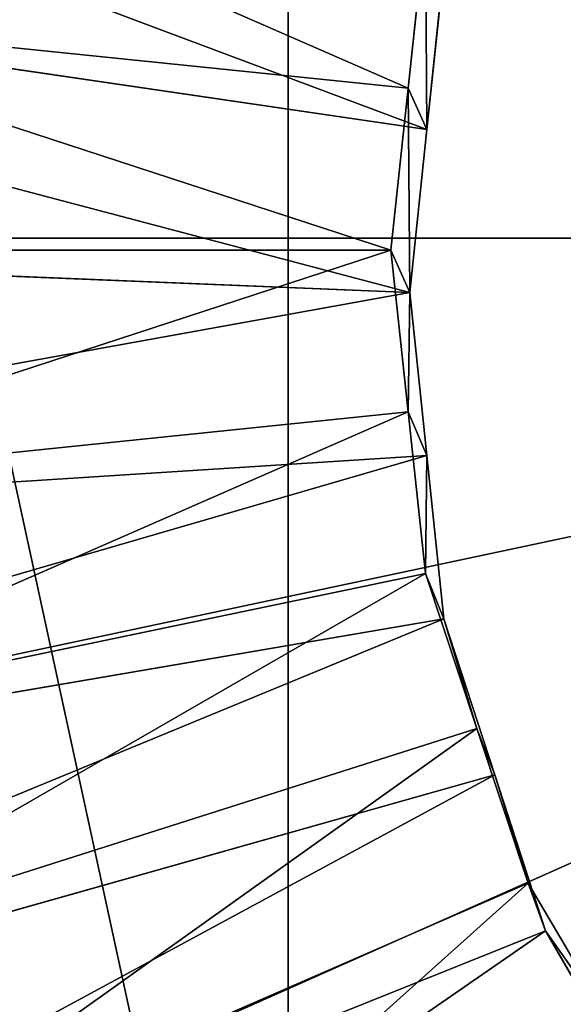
# Model space of a CAD drawing. Extents: x 0 to 22.9, y 0 to 20.5.
# Tile 15 of 233: x 4.257 to 4.571, y 6.646 to 7.214. Entities that reach past the tile are written whole.
import ezdxf

# ---------------------------------------------------------------- set-up
doc = ezdxf.new("R2010")
doc.units = 0
doc.header["$MEASUREMENT"] = 0
doc.layers.get('0').update_dxf_attribs({"color": 13, "linetype": 'CONTINUOUS'})
for name, color, linetype in [('CAST_IRON_-_PLATES_4', 27, 'CONTINUOUS'), ('GALVANIZED_METAL', 252, 'CONTINUOUS'), ('STAINLESS_STEEL', 251, 'CONTINUOUS')]:
    doc.layers.add(name, color=color, linetype=linetype)

# ---------------------------------------------------------------- blocks, each defined once
blk = doc.blocks.new('NGM5458UC_TRADECAD_DXF')
at = {"layer": 'CAST_IRON_-_PLATES_4', "color": 0}
for p in [(3.9812, 7.0879, 3.2809), (3.9812, 7.0879, 3.2809), (4.0119, 6.796, 3.2809), (4.0119, 6.796, 3.2809), (4.1025, 6.5169, 3.2809), (4.1025, 6.5169, 3.2809)]:
    blk.add_line(p, (5.385, 7.0879, 3.2809), dxfattribs=at)
at = {"layer": 'STAINLESS_STEEL', "color": 0}
for p, q in [((4.412, 7.942, 3.1355), (4.412, 6.2199, 3.1355)), ((4.412, 7.942, 3.1355), (4.412, 6.2199, 3.1355)), ((4.492, 7.1506, 2.3976), (3.6698, 7.2712, 2.3976)), ((4.492, 7.1506, 2.3976), (3.6698, 7.2712, 2.3976)), ((4.4812, 7.1743, 2.5357), (4.4912, 7.2677, 2.5357)), ((4.4812, 7.1743, 2.405), (4.4912, 7.2677, 2.405)), ((4.4812, 7.1743, 2.5357), (4.4912, 7.2677, 2.5357)), ((4.4812, 7.1743, 2.405), (4.4912, 7.2677, 2.405)), ((4.5018, 7.2448, 2.3976), (4.492, 7.1506, 2.3976)), ((4.5018, 7.2448, 2.3976), (4.492, 7.1506, 2.3976)), ((4.4812, 7.1743, 2.5357), (4.0499, 7.2187, 2.5532)), ((4.4812, 7.1743, 2.5357), (4.0499, 7.2187, 2.5532)), ((4.4712, 7.0809, 2.5357), (4.4812, 7.1743, 2.5357)), ((4.4712, 7.0809, 2.405), (4.4812, 7.1743, 2.405)), ((4.4712, 7.0809, 2.5357), (4.4812, 7.1743, 2.5357)), ((4.4712, 7.0809, 2.405), (4.4812, 7.1743, 2.405)), ((4.4812, 7.1743, 2.5357), (4.4812, 7.1743, 2.405)), ((4.4812, 7.1743, 2.5357), (4.4812, 7.1743, 2.405)), ((4.4812, 7.1743, 2.405), (4.492, 7.1506, 2.3976)), ((4.4812, 7.1743, 2.405), (4.492, 7.1506, 2.3976)), ((4.492, 7.1506, 2.3976), (4.4821, 7.0565, 2.3976)), ((4.492, 7.1506, 2.3976), (4.4821, 7.0565, 2.3976)), ((4.4821, 7.0565, 2.3976), (3.6508, 7.0904, 2.3976)), ((4.4821, 7.0565, 2.3976), (3.6508, 7.0904, 2.3976)), ((4.4712, 7.0809, 2.5357), (4.0351, 7.0809, 2.5532)), ((4.4712, 7.0809, 2.5357), (4.0351, 7.0809, 2.5532)), ((4.4812, 6.9875, 2.5357), (4.4712, 7.0809, 2.5357)), ((4.4712, 7.0809, 2.5357), (4.4712, 7.0809, 2.405)), ((4.4812, 6.9875, 2.405), (4.4712, 7.0809, 2.405)), ((4.4712, 7.0809, 2.5357), (4.4712, 7.0809, 2.405)), ((4.4812, 6.9875, 2.5357), (4.4712, 7.0809, 2.5357)), ((4.4712, 7.0809, 2.405), (4.4821, 7.0565, 2.3976)), ((4.4712, 7.0809, 2.405), (4.4821, 7.0565, 2.3976)), ((4.4812, 6.9875, 2.405), (4.4712, 7.0809, 2.405)), ((4.4821, 7.0565, 2.3976), (4.492, 6.9623, 2.3976)), ((4.4821, 7.0565, 2.3976), (4.492, 6.9623, 2.3976)), ((4.4812, 6.9875, 2.5357), (4.0499, 6.9431, 2.5532)), ((4.4812, 6.9875, 2.5357), (4.0499, 6.9431, 2.5532)), ((4.4912, 6.8942, 2.5357), (4.4812, 6.9875, 2.5357)), ((4.4812, 6.9875, 2.5357), (4.4812, 6.9875, 2.405)), ((4.4912, 6.8942, 2.405), (4.4812, 6.9875, 2.405)), ((4.4812, 6.9875, 2.5357), (4.4812, 6.9875, 2.405)), ((4.4912, 6.8942, 2.5357), (4.4812, 6.9875, 2.5357)), ((4.4812, 6.9875, 2.405), (4.492, 6.9623, 2.3976)), ((4.4812, 6.9875, 2.405), (4.492, 6.9623, 2.3976)), ((4.4912, 6.8942, 2.405), (4.4812, 6.9875, 2.405)), ((4.492, 6.9623, 2.3976), (3.6698, 6.9096, 2.3976)), ((4.492, 6.9623, 2.3976), (3.6698, 6.9096, 2.3976)), ((4.492, 6.9623, 2.3976), (4.5018, 6.8682, 2.3976)), ((4.492, 6.9623, 2.3976), (4.5018, 6.8682, 2.3976)), ((4.4912, 6.8942, 2.5357), (4.0646, 6.8053, 2.5532)), ((4.4912, 6.8942, 2.5357), (4.0646, 6.8053, 2.5532)), ((4.5208, 6.8049, 2.5357), (4.4912, 6.8942, 2.5357)), ((4.4912, 6.8942, 2.5357), (4.4912, 6.8942, 2.405)), ((4.5208, 6.8049, 2.405), (4.4912, 6.8942, 2.405)), ((4.4912, 6.8942, 2.5357), (4.4912, 6.8942, 2.405)), ((4.5208, 6.8049, 2.5357), (4.4912, 6.8942, 2.5357)), ((4.4912, 6.8942, 2.405), (4.5018, 6.8682, 2.3976)), ((4.4912, 6.8942, 2.405), (4.5018, 6.8682, 2.3976)), ((4.5208, 6.8049, 2.405), (4.4912, 6.8942, 2.405)), ((4.5018, 6.8682, 2.3976), (3.6888, 6.7288, 2.3976)), ((4.5018, 6.8682, 2.3976), (3.6888, 6.7288, 2.3976)), ((4.5018, 6.8682, 2.3976), (4.5311, 6.7781, 2.3976)), ((4.5018, 6.8682, 2.3976), (4.5311, 6.7781, 2.3976)), ((4.5208, 6.8049, 2.5357), (4.1083, 6.6735, 2.5532)), ((4.5208, 6.8049, 2.5357), (4.1083, 6.6735, 2.5532)), ((4.5504, 6.7156, 2.5357), (4.5208, 6.8049, 2.5357)), ((4.5208, 6.8049, 2.5357), (4.5208, 6.8049, 2.405)), ((4.5504, 6.7156, 2.405), (4.5208, 6.8049, 2.405)), ((4.5208, 6.8049, 2.5357), (4.5208, 6.8049, 2.405)), ((4.5504, 6.7156, 2.5357), (4.5208, 6.8049, 2.5357)), ((4.5208, 6.8049, 2.405), (4.5311, 6.7781, 2.3976)), ((4.5208, 6.8049, 2.405), (4.5311, 6.7781, 2.3976)), ((4.5504, 6.7156, 2.405), (4.5208, 6.8049, 2.405)), ((4.5311, 6.7781, 2.3976), (3.7449, 6.5559, 2.3976)), ((4.5311, 6.7781, 2.3976), (3.7449, 6.5559, 2.3976)), ((4.5311, 6.7781, 2.3976), (4.5604, 6.6881, 2.3976)), ((4.5311, 6.7781, 2.3976), (4.5604, 6.6881, 2.3976)), ((4.5504, 6.7156, 2.5357), (4.152, 6.5418, 2.5532)), ((4.5504, 6.7156, 2.5357), (4.152, 6.5418, 2.5532)), ((4.5983, 6.6343, 2.5357), (4.5504, 6.7156, 2.5357)), ((4.5504, 6.7156, 2.5357), (4.5504, 6.7156, 2.405)), ((4.5983, 6.6343, 2.405), (4.5504, 6.7156, 2.405)), ((4.5504, 6.7156, 2.5357), (4.5504, 6.7156, 2.405)), ((4.5983, 6.6343, 2.5357), (4.5504, 6.7156, 2.5357)), ((4.5504, 6.7156, 2.405), (4.5604, 6.6881, 2.3976)), ((4.5504, 6.7156, 2.405), (4.5604, 6.6881, 2.3976)), ((4.5983, 6.6343, 2.405), (4.5504, 6.7156, 2.405)), ((4.5604, 6.6881, 2.3976), (3.801, 6.383, 2.3976)), ((4.5604, 6.6881, 2.3976), (3.801, 6.383, 2.3976)), ((4.5604, 6.6881, 2.3976), (4.6077, 6.6061, 2.3976)), ((4.5604, 6.6881, 2.3976), (4.6077, 6.6061, 2.3976))]:
    blk.add_line(p, q, dxfattribs=at)
at = {"layer": 'CAST_IRON_-_PLATES_4', "color": 0}
mesh = blk.add_polyface(dxfattribs=at)
corners = [(5.385, 7.0879, 3.2809), (4.4457, 8.1311, 3.2809), (4.6831, 8.3036, 3.2809)]
mesh.append_faces([[corners[k] for k in face] for face in [(0, 1, 2)]], dxfattribs={"color": 0})
mesh = blk.add_polyface(dxfattribs=at)
corners = [(5.385, 7.0879, 3.2809), (4.2493, 7.913, 3.2809), (4.4457, 8.1311, 3.2809)]
mesh.append_faces([[corners[k] for k in face] for face in [(0, 1, 2)]], dxfattribs={"color": 0})
mesh = blk.add_polyface(dxfattribs=at)
corners = [(5.385, 7.0879, 3.2809), (4.1025, 7.6589, 3.2809), (4.2493, 7.913, 3.2809)]
mesh.append_faces([[corners[k] for k in face] for face in [(0, 1, 2)]], dxfattribs={"color": 0})
mesh = blk.add_polyface(dxfattribs=at)
corners = [(5.385, 7.0879, 3.2809), (4.0119, 7.3797, 3.2809), (4.1025, 7.6589, 3.2809)]
mesh.append_faces([[corners[k] for k in face] for face in [(0, 1, 2)]], dxfattribs={"color": 0})
mesh = blk.add_polyface(dxfattribs=at)
corners = [(5.385, 7.0879, 3.2809), (3.9812, 7.0879, 3.2809), (4.0119, 7.3797, 3.2809)]
mesh.append_faces([[corners[k] for k in face] for face in [(0, 1, 2)]], dxfattribs={"color": 0})
mesh = blk.add_polyface(dxfattribs=at)
corners = [(5.385, 7.0879, 3.2809), (4.0119, 6.796, 3.2809), (3.9812, 7.0879, 3.2809)]
mesh.append_faces([[corners[k] for k in face] for face in [(0, 1, 2)]], dxfattribs={"color": 0})
mesh = blk.add_polyface(dxfattribs=at)
corners = [(5.385, 7.0879, 3.2809), (4.1025, 6.5169, 3.2809), (4.0119, 6.796, 3.2809)]
mesh.append_faces([[corners[k] for k in face] for face in [(0, 1, 2)]], dxfattribs={"color": 0})
mesh = blk.add_polyface(dxfattribs=at)
corners = [(5.385, 7.0879, 3.2809), (4.2493, 6.2627, 3.2809), (4.1025, 6.5169, 3.2809)]
mesh.append_faces([[corners[k] for k in face] for face in [(0, 1, 2)]], dxfattribs={"color": 0})
mesh = blk.add_polyface(dxfattribs=at)
corners = [(5.385, 7.0879, 3.2809), (4.4457, 6.0446, 3.2809), (4.2493, 6.2627, 3.2809)]
mesh.append_faces([[corners[k] for k in face] for face in [(0, 1, 2)]], dxfattribs={"color": 0})
mesh = blk.add_polyface(dxfattribs=at)
corners = [(5.385, 7.0879, 3.2809), (4.6831, 5.8721, 3.2809), (4.4457, 6.0446, 3.2809)]
mesh.append_faces([[corners[k] for k in face] for face in [(0, 1, 2)]], dxfattribs={"color": 0})
at = {"layer": 'GALVANIZED_METAL', "color": 0}
mesh = blk.add_polyface(dxfattribs=at)
corners = [(22.2899, 0.579), (0.6671, 18.884), (0.6671, 0.9145), (22.2899, 18.884)]
mesh.append_faces([[corners[k] for k in face] for face in [(0, 1, 2), (1, 0, 3)]], dxfattribs={"vtx0": -1, "color": 0})
at = {"layer": 'STAINLESS_STEEL', "color": 0}
mesh = blk.add_polyface(dxfattribs=at)
corners = [(10.9712, 19.4002, 1.9807), (10.3994, 4.0945, 1.9807), (1.0824, 19.4007, 1.9807), (10.9712, 4.6528, 1.9807)]
mesh.append_faces([[corners[k] for k in face] for face in [(0, 1, 2), (1, 0, 3)]], dxfattribs={"vtx0": -1, "color": 0})
mesh = blk.add_polyface(dxfattribs=at)
corners = [(10.3994, 4.0945, 1.9807), (1.0824, 4.0945, 1.9807), (1.0824, 19.4007, 1.9807)]
mesh.append_faces([[corners[k] for k in face] for face in [(0, 1, 2)]], dxfattribs={"color": 0})
mesh = blk.add_polyface(dxfattribs=at)
corners = [(4.8537, 8.2565, 3.1355), (6.3635, 6.2199, 3.1355), (4.412, 7.942, 3.1355), (6.5249, 6.4375, 3.1355)]
mesh.append_faces([[corners[k] for k in face] for face in [(0, 1, 2), (1, 0, 3)]], dxfattribs={"vtx0": -1, "color": 0})
mesh = blk.add_polyface(dxfattribs=at)
corners = [(4.139, 7.4786, 3.1355), (4.412, 6.2199, 3.1355), (4.0819, 6.9464, 3.1355), (4.412, 7.942, 3.1355)]
mesh.append_faces([[corners[k] for k in face] for face in [(0, 1, 2), (1, 0, 3)]], dxfattribs={"vtx0": -1, "color": 0})
mesh = blk.add_polyface(dxfattribs=at)
corners = [(5.3877, 5.7941, 3.1355), (4.412, 6.2199, 3.1355), (4.412, 7.942, 3.1355), (4.8537, 5.9054, 3.1355)]
mesh.append_faces([[corners[k] for k in face] for face in [(0, 1, 2), (1, 0, 3)]], dxfattribs={"vtx0": -1, "color": 0})
mesh = blk.add_polyface(dxfattribs=at)
corners = [(6.3635, 6.2199, 3.1355), (5.3877, 5.7941, 3.1355), (4.412, 7.942, 3.1355), (5.9218, 5.9054, 3.1355)]
mesh.append_faces([[corners[k] for k in face] for face in [(0, 1, 2), (1, 0, 3)]], dxfattribs={"vtx0": -1, "color": 0})
mesh = blk.add_polyface(dxfattribs=at)
corners = [(3.6888, 7.452, 2.3976), (4.492, 7.1506, 2.3976), (3.6698, 7.2712, 2.3976), (4.5018, 7.2448, 2.3976)]
mesh.append_faces([[corners[k] for k in face] for face in [(0, 1, 2), (1, 0, 3)]], dxfattribs={"vtx0": -1, "color": 0})
mesh = blk.add_polyface(dxfattribs=at)
corners = [(4.4812, 7.1743, 2.5357), (4.0646, 7.3565, 2.5532), (4.0499, 7.2187, 2.5532), (4.4912, 7.2677, 2.5357)]
mesh.append_faces([[corners[k] for k in face] for face in [(0, 1, 2), (1, 0, 3)]], dxfattribs={"vtx0": -1, "color": 0})
mesh = blk.add_polyface(dxfattribs=at)
corners = [(3.6698, 7.2712, 2.3976), (4.4821, 7.0565, 2.3976), (3.6508, 7.0904, 2.3976), (4.492, 7.1506, 2.3976)]
mesh.append_faces([[corners[k] for k in face] for face in [(0, 1, 2), (1, 0, 3)]], dxfattribs={"vtx0": -1, "color": 0})
mesh = blk.add_polyface(dxfattribs=at)
corners = [(4.4912, 7.2677, 2.405), (4.4812, 7.1743, 2.5357), (4.4812, 7.1743, 2.405), (4.4912, 7.2677, 2.5357)]
mesh.append_faces([[corners[k] for k in face] for face in [(0, 1, 2), (1, 0, 3)]], dxfattribs={"vtx0": -1, "color": 0})
mesh = blk.add_polyface(dxfattribs=at)
corners = [(4.492, 7.1506, 2.3976), (4.4912, 7.2677, 2.405), (4.4812, 7.1743, 2.405), (4.5018, 7.2448, 2.3976)]
mesh.append_faces([[corners[k] for k in face] for face in [(0, 1, 2), (1, 0, 3)]], dxfattribs={"vtx0": -1, "color": 0})
mesh = blk.add_polyface(dxfattribs=at)
corners = [(4.4712, 7.0809, 2.5357), (4.0499, 7.2187, 2.5532), (4.0351, 7.0809, 2.5532), (4.4812, 7.1743, 2.5357)]
mesh.append_faces([[corners[k] for k in face] for face in [(0, 1, 2), (1, 0, 3)]], dxfattribs={"vtx0": -1, "color": 0})
mesh = blk.add_polyface(dxfattribs=at)
corners = [(4.4812, 7.1743, 2.405), (4.4712, 7.0809, 2.5357), (4.4712, 7.0809, 2.405), (4.4812, 7.1743, 2.5357)]
mesh.append_faces([[corners[k] for k in face] for face in [(0, 1, 2), (1, 0, 3)]], dxfattribs={"vtx0": -1, "color": 0})
mesh = blk.add_polyface(dxfattribs=at)
corners = [(4.4821, 7.0565, 2.3976), (4.4812, 7.1743, 2.405), (4.4712, 7.0809, 2.405), (4.492, 7.1506, 2.3976)]
mesh.append_faces([[corners[k] for k in face] for face in [(0, 1, 2), (1, 0, 3)]], dxfattribs={"vtx0": -1, "color": 0})
mesh = blk.add_polyface(dxfattribs=at)
corners = [(4.4821, 7.0565, 2.3976), (3.6698, 6.9096, 2.3976), (3.6508, 7.0904, 2.3976), (4.492, 6.9623, 2.3976)]
mesh.append_faces([[corners[k] for k in face] for face in [(0, 1, 2), (1, 0, 3)]], dxfattribs={"vtx0": -1, "color": 0})
mesh = blk.add_polyface(dxfattribs=at)
corners = [(4.0499, 6.9431, 2.5532), (4.4712, 7.0809, 2.5357), (4.0351, 7.0809, 2.5532), (4.4812, 6.9875, 2.5357)]
mesh.append_faces([[corners[k] for k in face] for face in [(0, 1, 2), (1, 0, 3)]], dxfattribs={"vtx0": -1, "color": 0})
mesh = blk.add_polyface(dxfattribs=at)
corners = [(4.4712, 7.0809, 2.405), (4.4812, 6.9875, 2.5357), (4.4812, 6.9875, 2.405), (4.4712, 7.0809, 2.5357)]
mesh.append_faces([[corners[k] for k in face] for face in [(0, 1, 2), (1, 0, 3)]], dxfattribs={"vtx0": -1, "color": 0})
mesh = blk.add_polyface(dxfattribs=at)
corners = [(4.4812, 6.9875, 2.405), (4.4821, 7.0565, 2.3976), (4.4712, 7.0809, 2.405), (4.492, 6.9623, 2.3976)]
mesh.append_faces([[corners[k] for k in face] for face in [(0, 1, 2), (1, 0, 3)]], dxfattribs={"vtx0": -1, "color": 0})
mesh = blk.add_polyface(dxfattribs=at)
corners = [(4.0646, 6.8053, 2.5532), (4.4812, 6.9875, 2.5357), (4.0499, 6.9431, 2.5532), (4.4912, 6.8942, 2.5357)]
mesh.append_faces([[corners[k] for k in face] for face in [(0, 1, 2), (1, 0, 3)]], dxfattribs={"vtx0": -1, "color": 0})
mesh = blk.add_polyface(dxfattribs=at)
corners = [(4.4812, 6.9875, 2.405), (4.4912, 6.8942, 2.5357), (4.4912, 6.8942, 2.405), (4.4812, 6.9875, 2.5357)]
mesh.append_faces([[corners[k] for k in face] for face in [(0, 1, 2), (1, 0, 3)]], dxfattribs={"vtx0": -1, "color": 0})
mesh = blk.add_polyface(dxfattribs=at)
corners = [(4.4912, 6.8942, 2.405), (4.492, 6.9623, 2.3976), (4.4812, 6.9875, 2.405), (4.5018, 6.8682, 2.3976)]
mesh.append_faces([[corners[k] for k in face] for face in [(0, 1, 2), (1, 0, 3)]], dxfattribs={"vtx0": -1, "color": 0})
mesh = blk.add_polyface(dxfattribs=at)
corners = [(4.492, 6.9623, 2.3976), (3.6888, 6.7288, 2.3976), (3.6698, 6.9096, 2.3976), (4.5018, 6.8682, 2.3976)]
mesh.append_faces([[corners[k] for k in face] for face in [(0, 1, 2), (1, 0, 3)]], dxfattribs={"vtx0": -1, "color": 0})
mesh = blk.add_polyface(dxfattribs=at)
corners = [(4.412, 6.2199, 3.1355), (4.139, 6.6833, 3.1355), (4.0819, 6.9464, 3.1355), (4.2506, 6.4375, 3.1355)]
mesh.append_faces([[corners[k] for k in face] for face in [(0, 1, 2), (1, 0, 3)]], dxfattribs={"vtx0": -1, "color": 0})
mesh = blk.add_polyface(dxfattribs=at)
corners = [(4.1083, 6.6735, 2.5532), (4.4912, 6.8942, 2.5357), (4.0646, 6.8053, 2.5532), (4.5208, 6.8049, 2.5357)]
mesh.append_faces([[corners[k] for k in face] for face in [(0, 1, 2), (1, 0, 3)]], dxfattribs={"vtx0": -1, "color": 0})
mesh = blk.add_polyface(dxfattribs=at)
corners = [(4.4912, 6.8942, 2.405), (4.5208, 6.8049, 2.5357), (4.5208, 6.8049, 2.405), (4.4912, 6.8942, 2.5357)]
mesh.append_faces([[corners[k] for k in face] for face in [(0, 1, 2), (1, 0, 3)]], dxfattribs={"vtx0": -1, "color": 0})
mesh = blk.add_polyface(dxfattribs=at)
corners = [(4.5018, 6.8682, 2.3976), (4.5208, 6.8049, 2.405), (4.5311, 6.7781, 2.3976), (4.4912, 6.8942, 2.405)]
mesh.append_faces([[corners[k] for k in face] for face in [(0, 1, 2), (1, 0, 3)]], dxfattribs={"vtx0": -1, "color": 0})
mesh = blk.add_polyface(dxfattribs=at)
corners = [(4.5018, 6.8682, 2.3976), (3.7449, 6.5559, 2.3976), (3.6888, 6.7288, 2.3976), (4.5311, 6.7781, 2.3976)]
mesh.append_faces([[corners[k] for k in face] for face in [(0, 1, 2), (1, 0, 3)]], dxfattribs={"vtx0": -1, "color": 0})
mesh = blk.add_polyface(dxfattribs=at)
corners = [(4.152, 6.5418, 2.5532), (4.5208, 6.8049, 2.5357), (4.1083, 6.6735, 2.5532), (4.5504, 6.7156, 2.5357)]
mesh.append_faces([[corners[k] for k in face] for face in [(0, 1, 2), (1, 0, 3)]], dxfattribs={"vtx0": -1, "color": 0})
mesh = blk.add_polyface(dxfattribs=at)
corners = [(4.5208, 6.8049, 2.405), (4.5504, 6.7156, 2.5357), (4.5504, 6.7156, 2.405), (4.5208, 6.8049, 2.5357)]
mesh.append_faces([[corners[k] for k in face] for face in [(0, 1, 2), (1, 0, 3)]], dxfattribs={"vtx0": -1, "color": 0})
mesh = blk.add_polyface(dxfattribs=at)
corners = [(4.5311, 6.7781, 2.3976), (4.5504, 6.7156, 2.405), (4.5604, 6.6881, 2.3976), (4.5208, 6.8049, 2.405)]
mesh.append_faces([[corners[k] for k in face] for face in [(0, 1, 2), (1, 0, 3)]], dxfattribs={"vtx0": -1, "color": 0})
mesh = blk.add_polyface(dxfattribs=at)
corners = [(4.5311, 6.7781, 2.3976), (3.801, 6.383, 2.3976), (3.7449, 6.5559, 2.3976), (4.5604, 6.6881, 2.3976)]
mesh.append_faces([[corners[k] for k in face] for face in [(0, 1, 2), (1, 0, 3)]], dxfattribs={"vtx0": -1, "color": 0})
mesh = blk.add_polyface(dxfattribs=at)
corners = [(4.2227, 6.4218, 2.5532), (4.5504, 6.7156, 2.5357), (4.152, 6.5418, 2.5532), (4.5983, 6.6343, 2.5357)]
mesh.append_faces([[corners[k] for k in face] for face in [(0, 1, 2), (1, 0, 3)]], dxfattribs={"vtx0": -1, "color": 0})
mesh = blk.add_polyface(dxfattribs=at)
corners = [(4.5504, 6.7156, 2.405), (4.5983, 6.6343, 2.5357), (4.5983, 6.6343, 2.405), (4.5504, 6.7156, 2.5357)]
mesh.append_faces([[corners[k] for k in face] for face in [(0, 1, 2), (1, 0, 3)]], dxfattribs={"vtx0": -1, "color": 0})
mesh = blk.add_polyface(dxfattribs=at)
corners = [(4.5604, 6.6881, 2.3976), (4.5983, 6.6343, 2.405), (4.6077, 6.6061, 2.3976), (4.5504, 6.7156, 2.405)]
mesh.append_faces([[corners[k] for k in face] for face in [(0, 1, 2), (1, 0, 3)]], dxfattribs={"vtx0": -1, "color": 0})
mesh = blk.add_polyface(dxfattribs=at)
corners = [(4.5604, 6.6881, 2.3976), (3.8918, 6.2256, 2.3976), (3.801, 6.383, 2.3976), (4.6077, 6.6061, 2.3976)]
mesh.append_faces([[corners[k] for k in face] for face in [(0, 1, 2), (1, 0, 3)]], dxfattribs={"vtx0": -1, "color": 0})

msp = doc.modelspace()

# ---------------------------------------------------------------- block references
at = {"color": 0}
msp.add_blockref('NGM5458UC_TRADECAD_DXF', (0, 0), dxfattribs=at)

doc.saveas('drawing.dxf')
